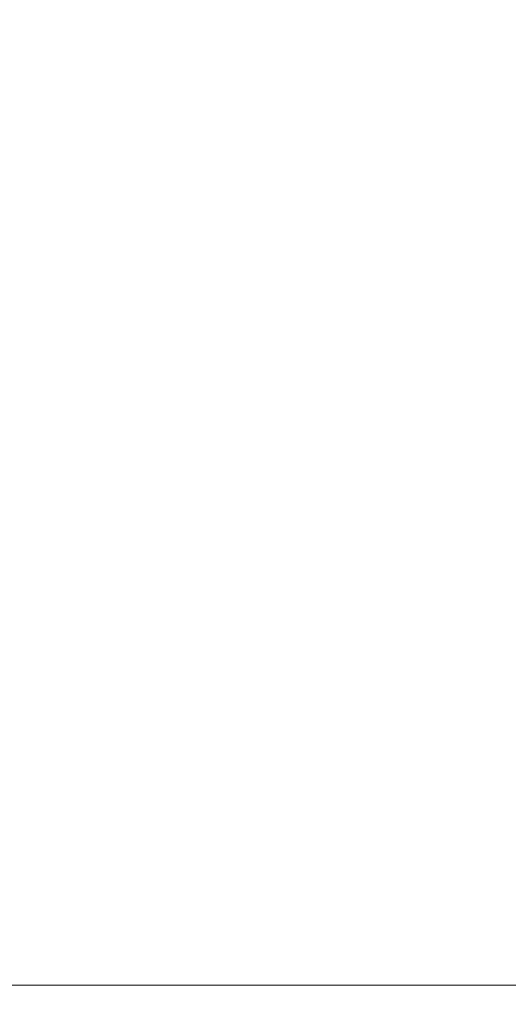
# Model space of a CAD drawing. Header units: millimetres. Extents: x -900 to 900, y -180 to 180.
# Tile 144 of 148: x 703.34 to 709.21, y 3.77 to 15.6. Entities that reach past the tile are written whole.
import ezdxf

# ---------------------------------------------------------------- set-up
doc = ezdxf.new("R2010")
doc.units = ezdxf.units.MM
doc.header["$LTSCALE"] = 25.4
doc.layers.add('None', color=7, linetype='Continuous', lineweight=9)
doc.layers.add('Tafelblad', color=7, linetype='Continuous', lineweight=9)

msp = doc.modelspace()

# ---------------------------------------------------------------- linework, layer by layer
at = {"layer": 'None', "color": 7, "linetype": 'Continuous', "lineweight": 9}
for points, invisible_edges in [([(701.279, 12, 288.187), (704.278, 12, 286.087), (703.831, 11.939, 285.555), (700.932, 11.939, 287.585)], 15), ([(704.278, 12, 253.913), (701.279, 12, 251.813), (700.932, 11.939, 252.415), (703.831, 11.939, 254.445)], 15), ([(701.627, 11.939, 288.788), (704.724, 11.939, 286.619), (704.278, 12, 286.087), (701.279, 12, 288.187)], 15), ([(704.724, 11.939, 253.381), (701.627, 11.939, 251.212), (701.279, 12, 251.813), (704.278, 12, 253.913)], 15), ([(704.278, 12, 286.087), (706.866, 12, 283.499), (706.334, 11.939, 283.052), (703.831, 11.939, 285.555)], 15), ([(706.866, 12, 256.501), (704.278, 12, 253.913), (703.831, 11.939, 254.445), (706.334, 11.939, 256.948)], 15), ([(704.724, 11.939, 286.619), (707.398, 11.939, 283.945), (706.866, 12, 283.499), (704.278, 12, 286.087)], 15), ([(707.398, 11.939, 256.055), (704.724, 11.939, 253.381), (704.278, 12, 253.913), (706.866, 12, 256.501)], 15), ([(706.866, 12, 283.499), (708.966, 12, 280.5), (708.364, 11.939, 280.153), (706.334, 11.939, 283.052)], 15), ([(708.966, 12, 259.5), (706.866, 12, 256.501), (706.334, 11.939, 256.948), (708.364, 11.939, 259.847)], 15), ([(707.398, 11.939, 283.945), (709.567, 11.939, 280.847), (708.966, 12, 280.5), (706.866, 12, 283.499)], 15), ([(709.567, 11.939, 259.153), (707.398, 11.939, 256.055), (706.866, 12, 256.501), (708.966, 12, 259.5)], 15), ([(708.966, 12, 280.5), (710.513, 12, 277.182), (709.86, 11.939, 276.945), (708.364, 11.939, 280.153)], 15), ([(710.513, 12, 262.818), (708.966, 12, 259.5), (708.364, 11.939, 259.847), (709.86, 11.939, 263.055)], 15), ([(709.567, 11.939, 280.847), (711.166, 11.939, 277.42), (710.513, 12, 277.182), (708.966, 12, 280.5)], 15), ([(711.166, 11.939, 262.58), (709.567, 11.939, 259.153), (708.966, 12, 259.5), (710.513, 12, 262.818)], 15), ([(700.932, 11.939, 287.585), (703.831, 11.939, 285.555), (703.399, 11.759, 285.039), (700.595, 11.759, 287.002)], 15), ([(703.831, 11.939, 254.445), (700.932, 11.939, 252.415), (700.595, 11.759, 252.998), (703.399, 11.759, 254.961)], 15), ([(701.963, 11.759, 289.371), (705.157, 11.759, 287.135), (704.724, 11.939, 286.619), (701.627, 11.939, 288.788)], 15), ([(705.157, 11.759, 252.865), (701.963, 11.759, 250.629), (701.627, 11.939, 251.212), (704.724, 11.939, 253.381)], 15), ([(703.831, 11.939, 285.555), (706.334, 11.939, 283.052), (705.818, 11.759, 282.619), (703.399, 11.759, 285.039)], 15), ([(706.334, 11.939, 256.948), (703.831, 11.939, 254.445), (703.399, 11.759, 254.961), (705.818, 11.759, 257.381)], 15), ([(705.157, 11.759, 287.135), (707.914, 11.759, 284.378), (707.398, 11.939, 283.945), (704.724, 11.939, 286.619)], 15), ([(707.914, 11.759, 255.622), (705.157, 11.759, 252.865), (704.724, 11.939, 253.381), (707.398, 11.939, 256.055)], 15), ([(706.334, 11.939, 283.052), (708.364, 11.939, 280.153), (707.781, 11.759, 279.816), (705.818, 11.759, 282.619)], 15), ([(708.364, 11.939, 259.847), (706.334, 11.939, 256.948), (705.818, 11.759, 257.381), (707.781, 11.759, 260.184)], 15), ([(707.914, 11.759, 284.378), (710.151, 11.759, 281.184), (709.567, 11.939, 280.847), (707.398, 11.939, 283.945)], 15), ([(710.151, 11.759, 258.816), (707.914, 11.759, 255.622), (707.398, 11.939, 256.055), (709.567, 11.939, 259.153)], 15), ([(708.364, 11.939, 280.153), (709.86, 11.939, 276.945), (709.227, 11.759, 276.715), (707.781, 11.759, 279.816)], 15), ([(709.86, 11.939, 263.055), (708.364, 11.939, 259.847), (707.781, 11.759, 260.184), (709.227, 11.759, 263.285)], 15), ([(700.595, 11.759, 287.002), (703.399, 11.759, 285.039), (702.992, 11.464, 284.555), (700.279, 11.464, 286.454)], 15), ([(703.399, 11.759, 254.961), (700.595, 11.759, 252.998), (700.279, 11.464, 253.546), (702.992, 11.464, 255.445)], 15), ([(702.279, 11.464, 289.919), (705.563, 11.464, 287.619), (705.157, 11.759, 287.135), (701.963, 11.759, 289.371)], 15), ([(705.563, 11.464, 252.381), (702.279, 11.464, 250.081), (701.963, 11.759, 250.629), (705.157, 11.759, 252.865)], 15), ([(703.399, 11.759, 285.039), (705.818, 11.759, 282.619), (705.334, 11.464, 282.213), (702.992, 11.464, 284.555)], 15), ([(705.818, 11.759, 257.381), (703.399, 11.759, 254.961), (702.992, 11.464, 255.445), (705.334, 11.464, 257.787)], 15), ([(705.563, 11.464, 287.619), (708.398, 11.464, 284.784), (707.914, 11.759, 284.378), (705.157, 11.759, 287.135)], 15), ([(708.398, 11.464, 255.216), (705.563, 11.464, 252.381), (705.157, 11.759, 252.865), (707.914, 11.759, 255.622)], 15), ([(705.818, 11.759, 282.619), (707.781, 11.759, 279.816), (707.234, 11.464, 279.5), (705.334, 11.464, 282.213)], 15), ([(707.781, 11.759, 260.184), (705.818, 11.759, 257.381), (705.334, 11.464, 257.787), (707.234, 11.464, 260.5)], 15), ([(707.781, 11.759, 279.816), (709.227, 11.759, 276.715), (708.634, 11.464, 276.498), (707.234, 11.464, 279.5)], 15), ([(709.227, 11.759, 263.285), (707.781, 11.759, 260.184), (707.234, 11.464, 260.5), (708.634, 11.464, 263.502)], 15), ([(708.398, 11.464, 284.784), (710.698, 11.464, 281.5), (710.151, 11.759, 281.184), (707.914, 11.759, 284.378)], 15), ([(710.698, 11.464, 258.5), (708.398, 11.464, 255.216), (707.914, 11.759, 255.622), (710.151, 11.759, 258.816)], 15), ([(709.227, 11.759, 276.715), (710.113, 11.759, 273.409), (709.491, 11.464, 273.299), (708.634, 11.464, 276.498)], 15), ([(710.113, 11.759, 266.591), (709.227, 11.759, 263.285), (708.634, 11.464, 263.502), (709.491, 11.464, 266.701)], 15), ([(702.565, 11.064, 290.413), (705.931, 11.064, 288.057), (705.563, 11.464, 287.619), (702.279, 11.464, 289.919)], 15), ([(705.931, 11.064, 251.943), (702.565, 11.064, 249.587), (702.279, 11.464, 250.081), (705.563, 11.464, 252.381)], 15), ([(702.992, 11.464, 284.555), (705.334, 11.464, 282.213), (704.897, 11.064, 281.846), (702.625, 11.064, 284.117)], 15), ([(705.334, 11.464, 257.787), (702.992, 11.464, 255.445), (702.625, 11.064, 255.883), (704.897, 11.064, 258.154)], 15), ([(705.334, 11.464, 282.213), (707.234, 11.464, 279.5), (706.739, 11.064, 279.214), (704.897, 11.064, 281.846)], 15), ([(707.234, 11.464, 260.5), (705.334, 11.464, 257.787), (704.897, 11.064, 258.154), (706.739, 11.064, 260.786)], 15), ([(705.931, 11.064, 288.057), (708.836, 11.064, 285.151), (708.398, 11.464, 284.784), (705.563, 11.464, 287.619)], 15), ([(708.836, 11.064, 254.849), (705.931, 11.064, 251.943), (705.563, 11.464, 252.381), (708.398, 11.464, 255.216)], 15), ([(707.234, 11.464, 279.5), (708.634, 11.464, 276.498), (708.097, 11.064, 276.303), (706.739, 11.064, 279.214)], 15), ([(708.634, 11.464, 263.502), (707.234, 11.464, 260.5), (706.739, 11.064, 260.786), (708.097, 11.064, 263.697)], 15), ([(708.634, 11.464, 276.498), (709.491, 11.464, 273.299), (708.928, 11.064, 273.2), (708.097, 11.064, 276.303)], 15), ([(709.491, 11.464, 266.701), (708.634, 11.464, 263.502), (708.097, 11.064, 263.697), (708.928, 11.064, 266.8)], 15), ([(708.836, 11.064, 285.151), (711.193, 11.064, 281.786), (710.698, 11.464, 281.5), (708.398, 11.464, 284.784)], 15), ([(711.193, 11.064, 258.214), (708.836, 11.064, 254.849), (708.398, 11.464, 255.216), (710.698, 11.464, 258.5)], 15), ([(709.491, 11.464, 273.299), (709.779, 11.464, 270), (709.208, 11.064, 270), (708.928, 11.064, 273.2)], 15), ([(709.779, 11.464, 270), (709.491, 11.464, 266.701), (708.928, 11.064, 266.8), (709.208, 11.064, 270)], 15), ([(702.625, 11.064, 284.117), (704.897, 11.064, 281.846), (704.519, 10.571, 281.529), (702.308, 10.571, 283.74)], 15), ([(704.897, 11.064, 258.154), (702.625, 11.064, 255.883), (702.308, 10.571, 256.26), (704.519, 10.571, 258.471)], 15), ([(702.811, 10.571, 290.84), (706.248, 10.571, 288.434), (705.931, 11.064, 288.057), (702.565, 11.064, 290.413)], 15), ([(706.248, 10.571, 251.566), (702.811, 10.571, 249.16), (702.565, 11.064, 249.587), (705.931, 11.064, 251.943)], 15), ([(704.897, 11.064, 281.846), (706.739, 11.064, 279.214), (706.312, 10.571, 278.968), (704.519, 10.571, 281.529)], 15), ([(706.739, 11.064, 260.786), (704.897, 11.064, 258.154), (704.519, 10.571, 258.471), (706.312, 10.571, 261.032)], 15), ([(706.248, 10.571, 288.434), (709.214, 10.571, 285.468), (708.836, 11.064, 285.151), (705.931, 11.064, 288.057)], 15), ([(709.214, 10.571, 254.532), (706.248, 10.571, 251.566), (705.931, 11.064, 251.943), (708.836, 11.064, 254.849)], 15), ([(706.739, 11.064, 279.214), (708.097, 11.064, 276.303), (707.634, 10.571, 276.134), (706.312, 10.571, 278.968)], 15), ([(708.097, 11.064, 263.697), (706.739, 11.064, 260.786), (706.312, 10.571, 261.032), (707.634, 10.571, 263.866)], 15), ([(708.097, 11.064, 276.303), (708.928, 11.064, 273.2), (708.443, 10.571, 273.115), (707.634, 10.571, 276.134)], 15), ([(708.928, 11.064, 266.8), (708.097, 11.064, 263.697), (707.634, 10.571, 263.866), (708.443, 10.571, 266.885)], 15), ([(708.928, 11.064, 273.2), (709.208, 11.064, 270), (708.715, 10.571, 270), (708.443, 10.571, 273.115)], 15), ([(709.208, 11.064, 270), (708.928, 11.064, 266.8), (708.443, 10.571, 266.885), (708.715, 10.571, 270)], 15), ([(709.214, 10.571, 285.468), (711.62, 10.571, 282.032), (711.193, 11.064, 281.786), (708.836, 11.064, 285.151)], 15), ([(711.62, 10.571, 257.968), (709.214, 10.571, 254.532), (708.836, 11.064, 254.849), (711.193, 11.064, 258.214)], 15), ([(702.308, 10.571, 283.74), (704.519, 10.571, 281.529), (704.213, 10, 281.272), (702.051, 10, 283.433)], 15), ([(704.519, 10.571, 258.471), (702.308, 10.571, 256.26), (702.051, 10, 256.567), (704.213, 10, 258.728)], 15), ([(703.011, 10, 291.187), (706.505, 10, 288.741), (706.248, 10.571, 288.434), (702.811, 10.571, 290.84)], 15), ([(706.505, 10, 251.259), (703.011, 10, 248.813), (702.811, 10.571, 249.16), (706.248, 10.571, 251.566)], 15), ([(704.519, 10.571, 281.529), (706.312, 10.571, 278.968), (705.966, 10, 278.768), (704.213, 10, 281.272)], 15), ([(706.312, 10.571, 261.032), (704.519, 10.571, 258.471), (704.213, 10, 258.728), (705.966, 10, 261.232)], 15), ([(706.312, 10.571, 278.968), (707.634, 10.571, 276.134), (707.258, 10, 275.998), (705.966, 10, 278.768)], 15), ([(707.634, 10.571, 263.866), (706.312, 10.571, 261.032), (705.966, 10, 261.232), (707.258, 10, 264.002)], 15), ([(706.505, 10, 288.741), (709.52, 10, 285.725), (709.214, 10.571, 285.468), (706.248, 10.571, 288.434)], 15), ([(709.52, 10, 254.275), (706.505, 10, 251.259), (706.248, 10.571, 251.566), (709.214, 10.571, 254.532)], 15), ([(707.634, 10.571, 276.134), (708.443, 10.571, 273.115), (708.049, 10, 273.045), (707.258, 10, 275.998)], 15), ([(708.443, 10.571, 266.885), (707.634, 10.571, 263.866), (707.258, 10, 264.002), (708.049, 10, 266.955)], 15), ([(708.443, 10.571, 273.115), (708.715, 10.571, 270), (708.315, 10, 270), (708.049, 10, 273.045)], 15), ([(708.715, 10.571, 270), (708.443, 10.571, 266.885), (708.049, 10, 266.955), (708.315, 10, 270)], 15), ([(702.051, 10, 283.433), (704.213, 10, 281.272), (703.987, 9.368, 281.082), (701.862, 9.368, 283.208)], 15), ([(704.213, 10, 258.728), (702.051, 10, 256.567), (701.862, 9.368, 256.792), (703.987, 9.368, 258.918)], 15), ([(703.159, 9.368, 291.442), (706.694, 9.368, 288.966), (706.505, 10, 288.741), (703.011, 10, 291.187)], 15), ([(706.694, 9.368, 251.034), (703.159, 9.368, 248.558), (703.011, 10, 248.813), (706.505, 10, 251.259)], 15), ([(704.213, 10, 281.272), (705.966, 10, 278.768), (705.711, 9.368, 278.621), (703.987, 9.368, 281.082)], 15), ([(705.966, 10, 261.232), (704.213, 10, 258.728), (703.987, 9.368, 258.918), (705.711, 9.368, 261.379)], 15), ([(705.966, 10, 278.768), (707.258, 10, 275.998), (706.981, 9.368, 275.897), (705.711, 9.368, 278.621)], 15), ([(707.258, 10, 264.002), (705.966, 10, 261.232), (705.711, 9.368, 261.379), (706.981, 9.368, 264.103)], 15), ([(706.694, 9.368, 288.966), (709.746, 9.368, 285.915), (709.52, 10, 285.725), (706.505, 10, 288.741)], 15), ([(709.746, 9.368, 254.085), (706.694, 9.368, 251.034), (706.505, 10, 251.259), (709.52, 10, 254.275)], 15), ([(707.258, 10, 275.998), (708.049, 10, 273.045), (707.759, 9.368, 272.994), (706.981, 9.368, 275.897)], 15), ([(708.049, 10, 266.955), (707.258, 10, 264.002), (706.981, 9.368, 264.103), (707.759, 9.368, 267.006)], 15), ([(708.049, 10, 273.045), (708.315, 10, 270), (708.021, 9.368, 270), (707.759, 9.368, 272.994)], 15), ([(708.315, 10, 270), (708.049, 10, 266.955), (707.759, 9.368, 267.006), (708.021, 9.368, 270)], 15), ([(701.862, 9.368, 283.208), (703.987, 9.368, 281.082), (703.849, 8.695, 280.966), (701.746, 8.695, 283.069)], 15), ([(703.987, 9.368, 258.918), (701.862, 9.368, 256.792), (701.746, 8.695, 256.931), (703.849, 8.695, 259.034)], 15), ([(703.249, 8.695, 291.598), (706.81, 8.695, 289.105), (706.694, 9.368, 288.966), (703.159, 9.368, 291.442)], 15), ([(706.81, 8.695, 250.895), (703.249, 8.695, 248.402), (703.159, 9.368, 248.558), (706.694, 9.368, 251.034)], 15), ([(703.987, 9.368, 281.082), (705.711, 9.368, 278.621), (705.554, 8.695, 278.53), (703.849, 8.695, 280.966)], 15), ([(705.711, 9.368, 261.379), (703.987, 9.368, 258.918), (703.849, 8.695, 259.034), (705.554, 8.695, 261.47)], 15), ([(705.711, 9.368, 278.621), (706.981, 9.368, 275.897), (706.811, 8.695, 275.835), (705.554, 8.695, 278.53)], 15), ([(706.981, 9.368, 264.103), (705.711, 9.368, 261.379), (705.554, 8.695, 261.47), (706.811, 8.695, 264.165)], 15), ([(706.81, 8.695, 289.105), (709.884, 8.695, 286.031), (709.746, 9.368, 285.915), (706.694, 9.368, 288.966)], 15), ([(709.884, 8.695, 253.969), (706.81, 8.695, 250.895), (706.694, 9.368, 251.034), (709.746, 9.368, 254.085)], 15), ([(706.981, 9.368, 275.897), (707.759, 9.368, 272.994), (707.581, 8.695, 272.963), (706.811, 8.695, 275.835)], 15), ([(707.759, 9.368, 267.006), (706.981, 9.368, 264.103), (706.811, 8.695, 264.165), (707.581, 8.695, 267.037)], 15), ([(707.759, 9.368, 272.994), (708.021, 9.368, 270), (707.84, 8.695, 270), (707.581, 8.695, 272.963)], 15), ([(708.021, 9.368, 270), (707.759, 9.368, 267.006), (707.581, 8.695, 267.037), (707.84, 8.695, 270)], 15), ([(701.746, 8.695, 283.069), (703.849, 8.695, 280.966), (703.802, 8, 280.927), (701.707, 8, 283.023)], 15), ([(703.849, 8.695, 259.034), (701.746, 8.695, 256.931), (701.707, 8, 256.977), (703.802, 8, 259.073)], 15), ([(703.279, 8, 291.651), (706.849, 8, 289.151), (706.81, 8.695, 289.105), (703.249, 8.695, 291.598)], 15), ([(706.849, 8, 250.849), (703.279, 8, 248.349), (703.249, 8.695, 248.402), (706.81, 8.695, 250.895)], 15), ([(703.849, 8.695, 280.966), (705.554, 8.695, 278.53), (705.502, 8, 278.5), (703.802, 8, 280.927)], 15), ([(705.554, 8.695, 261.47), (703.849, 8.695, 259.034), (703.802, 8, 259.073), (705.502, 8, 261.5)], 15), ([(705.554, 8.695, 278.53), (706.811, 8.695, 275.835), (706.754, 8, 275.814), (705.502, 8, 278.5)], 15), ([(706.811, 8.695, 264.165), (705.554, 8.695, 261.47), (705.502, 8, 261.5), (706.754, 8, 264.186)], 15), ([(706.811, 8.695, 275.835), (707.581, 8.695, 272.963), (707.521, 8, 272.952), (706.754, 8, 275.814)], 15), ([(707.581, 8.695, 267.037), (706.811, 8.695, 264.165), (706.754, 8, 264.186), (707.521, 8, 267.048)], 15), ([(706.849, 8, 289.151), (709.93, 8, 286.07), (709.884, 8.695, 286.031), (706.81, 8.695, 289.105)], 15), ([(709.93, 8, 253.93), (706.849, 8, 250.849), (706.81, 8.695, 250.895), (709.884, 8.695, 253.969)], 15), ([(707.581, 8.695, 272.963), (707.84, 8.695, 270), (707.779, 8, 270), (707.521, 8, 272.952)], 15), ([(707.84, 8.695, 270), (707.581, 8.695, 267.037), (707.521, 8, 267.048), (707.779, 8, 270)], 15), ([(701.707, 8, 283.023), (703.802, 8, 280.927), (703.849, 7.305, 280.966), (701.746, 7.305, 283.069)], 15), ([(703.802, 8, 259.073), (701.707, 8, 256.977), (701.746, 7.305, 256.931), (703.849, 7.305, 259.034)], 15), ([(703.249, 7.305, 291.598), (706.81, 7.305, 289.105), (706.849, 8, 289.151), (703.279, 8, 291.651)], 15), ([(706.81, 7.305, 250.895), (703.249, 7.305, 248.402), (703.279, 8, 248.349), (706.849, 8, 250.849)], 15), ([(703.802, 8, 280.927), (705.502, 8, 278.5), (705.554, 7.305, 278.53), (703.849, 7.305, 280.966)], 15), ([(705.502, 8, 261.5), (703.802, 8, 259.073), (703.849, 7.305, 259.034), (705.554, 7.305, 261.47)], 15), ([(705.502, 8, 278.5), (706.754, 8, 275.814), (706.811, 7.305, 275.835), (705.554, 7.305, 278.53)], 15), ([(706.754, 8, 264.186), (705.502, 8, 261.5), (705.554, 7.305, 261.47), (706.811, 7.305, 264.165)], 15), ([(706.754, 8, 275.814), (707.521, 8, 272.952), (707.581, 7.305, 272.963), (706.811, 7.305, 275.835)], 15), ([(707.521, 8, 267.048), (706.754, 8, 264.186), (706.811, 7.305, 264.165), (707.581, 7.305, 267.037)], 15), ([(706.81, 7.305, 289.105), (709.884, 7.305, 286.031), (709.93, 8, 286.07), (706.849, 8, 289.151)], 15), ([(709.884, 7.305, 253.969), (706.81, 7.305, 250.895), (706.849, 8, 250.849), (709.93, 8, 253.93)], 15), ([(707.521, 8, 272.952), (707.779, 8, 270), (707.84, 7.305, 270), (707.581, 7.305, 272.963)], 15), ([(707.779, 8, 270), (707.521, 8, 267.048), (707.581, 7.305, 267.037), (707.84, 7.305, 270)], 15), ([(701.746, 7.305, 283.069), (703.849, 7.305, 280.966), (703.987, 6.632, 281.082), (701.862, 6.632, 283.208)], 15), ([(703.849, 7.305, 259.034), (701.746, 7.305, 256.931), (701.862, 6.632, 256.792), (703.987, 6.632, 258.918)], 15), ([(703.159, 6.632, 291.442), (706.694, 6.632, 288.966), (706.81, 7.305, 289.105), (703.249, 7.305, 291.598)], 15), ([(706.694, 6.632, 251.034), (703.159, 6.632, 248.558), (703.249, 7.305, 248.402), (706.81, 7.305, 250.895)], 15), ([(703.849, 7.305, 280.966), (705.554, 7.305, 278.53), (705.711, 6.632, 278.621), (703.987, 6.632, 281.082)], 15), ([(705.554, 7.305, 261.47), (703.849, 7.305, 259.034), (703.987, 6.632, 258.918), (705.711, 6.632, 261.379)], 15), ([(705.554, 7.305, 278.53), (706.811, 7.305, 275.835), (706.981, 6.632, 275.897), (705.711, 6.632, 278.621)], 15), ([(706.811, 7.305, 264.165), (705.554, 7.305, 261.47), (705.711, 6.632, 261.379), (706.981, 6.632, 264.103)], 15), ([(706.694, 6.632, 288.966), (709.746, 6.632, 285.915), (709.884, 7.305, 286.031), (706.81, 7.305, 289.105)], 15), ([(709.746, 6.632, 254.085), (706.694, 6.632, 251.034), (706.81, 7.305, 250.895), (709.884, 7.305, 253.969)], 15), ([(706.811, 7.305, 275.835), (707.581, 7.305, 272.963), (707.759, 6.632, 272.994), (706.981, 6.632, 275.897)], 15), ([(707.581, 7.305, 267.037), (706.811, 7.305, 264.165), (706.981, 6.632, 264.103), (707.759, 6.632, 267.006)], 15), ([(707.581, 7.305, 272.963), (707.84, 7.305, 270), (708.021, 6.632, 270), (707.759, 6.632, 272.994)], 15), ([(707.84, 7.305, 270), (707.581, 7.305, 267.037), (707.759, 6.632, 267.006), (708.021, 6.632, 270)], 15), ([(701.862, 6.632, 283.208), (703.987, 6.632, 281.082), (704.213, 6, 281.272), (702.051, 6, 283.433)], 15), ([(703.987, 6.632, 258.918), (701.862, 6.632, 256.792), (702.051, 6, 256.567), (704.213, 6, 258.728)], 15), ([(703.011, 6, 291.187), (706.505, 6, 288.741), (706.694, 6.632, 288.966), (703.159, 6.632, 291.442)], 15), ([(706.505, 6, 251.259), (703.011, 6, 248.813), (703.159, 6.632, 248.558), (706.694, 6.632, 251.034)], 15), ([(703.987, 6.632, 281.082), (705.711, 6.632, 278.621), (705.966, 6, 278.768), (704.213, 6, 281.272)], 15), ([(705.711, 6.632, 261.379), (703.987, 6.632, 258.918), (704.213, 6, 258.728), (705.966, 6, 261.232)], 15), ([(705.711, 6.632, 278.621), (706.981, 6.632, 275.897), (707.258, 6, 275.998), (705.966, 6, 278.768)], 15), ([(706.981, 6.632, 264.103), (705.711, 6.632, 261.379), (705.966, 6, 261.232), (707.258, 6, 264.002)], 15), ([(706.505, 6, 288.741), (709.52, 6, 285.725), (709.746, 6.632, 285.915), (706.694, 6.632, 288.966)], 15), ([(709.52, 6, 254.275), (706.505, 6, 251.259), (706.694, 6.632, 251.034), (709.746, 6.632, 254.085)], 15), ([(706.981, 6.632, 275.897), (707.759, 6.632, 272.994), (708.049, 6, 273.045), (707.258, 6, 275.998)], 15), ([(707.759, 6.632, 267.006), (706.981, 6.632, 264.103), (707.258, 6, 264.002), (708.049, 6, 266.955)], 15), ([(707.759, 6.632, 272.994), (708.021, 6.632, 270), (708.315, 6, 270), (708.049, 6, 273.045)], 15), ([(708.021, 6.632, 270), (707.759, 6.632, 267.006), (708.049, 6, 266.955), (708.315, 6, 270)], 15), ([(702.051, 6, 283.433), (704.213, 6, 281.272), (704.519, 5.429, 281.529), (702.308, 5.429, 283.74)], 15), ([(704.213, 6, 258.728), (702.051, 6, 256.567), (702.308, 5.429, 256.26), (704.519, 5.429, 258.471)], 15), ([(702.811, 5.429, 290.84), (706.248, 5.429, 288.434), (706.505, 6, 288.741), (703.011, 6, 291.187)], 15), ([(706.248, 5.429, 251.566), (702.811, 5.429, 249.16), (703.011, 6, 248.813), (706.505, 6, 251.259)], 15), ([(704.213, 6, 281.272), (705.966, 6, 278.768), (706.312, 5.429, 278.968), (704.519, 5.429, 281.529)], 15), ([(705.966, 6, 261.232), (704.213, 6, 258.728), (704.519, 5.429, 258.471), (706.312, 5.429, 261.032)], 15), ([(705.966, 6, 278.768), (707.258, 6, 275.998), (707.634, 5.429, 276.134), (706.312, 5.429, 278.968)], 15), ([(707.258, 6, 264.002), (705.966, 6, 261.232), (706.312, 5.429, 261.032), (707.634, 5.429, 263.866)], 15), ([(706.248, 5.429, 288.434), (709.214, 5.429, 285.468), (709.52, 6, 285.725), (706.505, 6, 288.741)], 15), ([(709.214, 5.429, 254.532), (706.248, 5.429, 251.566), (706.505, 6, 251.259), (709.52, 6, 254.275)], 15), ([(707.258, 6, 275.998), (708.049, 6, 273.045), (708.443, 5.429, 273.115), (707.634, 5.429, 276.134)], 15), ([(708.049, 6, 266.955), (707.258, 6, 264.002), (707.634, 5.429, 263.866), (708.443, 5.429, 266.885)], 15), ([(708.049, 6, 273.045), (708.315, 6, 270), (708.715, 5.429, 270), (708.443, 5.429, 273.115)], 15), ([(708.315, 6, 270), (708.049, 6, 266.955), (708.443, 5.429, 266.885), (708.715, 5.429, 270)], 15), ([(702.308, 5.429, 283.74), (704.519, 5.429, 281.529), (704.897, 4.936, 281.846), (702.625, 4.936, 284.117)], 15), ([(704.519, 5.429, 258.471), (702.308, 5.429, 256.26), (702.625, 4.936, 255.883), (704.897, 4.936, 258.154)], 15), ([(702.565, 4.936, 290.413), (705.931, 4.936, 288.057), (706.248, 5.429, 288.434), (702.811, 5.429, 290.84)], 15), ([(705.931, 4.936, 251.943), (702.565, 4.936, 249.587), (702.811, 5.429, 249.16), (706.248, 5.429, 251.566)], 15), ([(704.519, 5.429, 281.529), (706.312, 5.429, 278.968), (706.739, 4.936, 279.214), (704.897, 4.936, 281.846)], 15), ([(706.312, 5.429, 261.032), (704.519, 5.429, 258.471), (704.897, 4.936, 258.154), (706.739, 4.936, 260.786)], 15), ([(705.931, 4.936, 288.057), (708.836, 4.936, 285.151), (709.214, 5.429, 285.468), (706.248, 5.429, 288.434)], 15), ([(708.836, 4.936, 254.849), (705.931, 4.936, 251.943), (706.248, 5.429, 251.566), (709.214, 5.429, 254.532)], 15), ([(706.312, 5.429, 278.968), (707.634, 5.429, 276.134), (708.097, 4.936, 276.303), (706.739, 4.936, 279.214)], 15), ([(707.634, 5.429, 263.866), (706.312, 5.429, 261.032), (706.739, 4.936, 260.786), (708.097, 4.936, 263.697)], 15), ([(707.634, 5.429, 276.134), (708.443, 5.429, 273.115), (708.928, 4.936, 273.2), (708.097, 4.936, 276.303)], 15), ([(708.443, 5.429, 266.885), (707.634, 5.429, 263.866), (708.097, 4.936, 263.697), (708.928, 4.936, 266.8)], 15), ([(708.443, 5.429, 273.115), (708.715, 5.429, 270), (709.208, 4.936, 270), (708.928, 4.936, 273.2)], 15), ([(708.715, 5.429, 270), (708.443, 5.429, 266.885), (708.928, 4.936, 266.8), (709.208, 4.936, 270)], 15), ([(708.836, 4.936, 285.151), (711.193, 4.936, 281.786), (711.62, 5.429, 282.032), (709.214, 5.429, 285.468)], 15), ([(711.193, 4.936, 258.214), (708.836, 4.936, 254.849), (709.214, 5.429, 254.532), (711.62, 5.429, 257.968)], 15), ([(702.279, 4.536, 289.919), (705.563, 4.536, 287.619), (705.931, 4.936, 288.057), (702.565, 4.936, 290.413)], 15), ([(705.563, 4.536, 252.381), (702.279, 4.536, 250.081), (702.565, 4.936, 249.587), (705.931, 4.936, 251.943)], 15), ([(702.625, 4.936, 284.117), (704.897, 4.936, 281.846), (705.334, 4.536, 282.213), (702.992, 4.536, 284.555)], 15), ([(704.897, 4.936, 258.154), (702.625, 4.936, 255.883), (702.992, 4.536, 255.445), (705.334, 4.536, 257.787)], 15), ([(704.897, 4.936, 281.846), (706.739, 4.936, 279.214), (707.234, 4.536, 279.5), (705.334, 4.536, 282.213)], 15), ([(706.739, 4.936, 260.786), (704.897, 4.936, 258.154), (705.334, 4.536, 257.787), (707.234, 4.536, 260.5)], 15), ([(705.563, 4.536, 287.619), (708.398, 4.536, 284.784), (708.836, 4.936, 285.151), (705.931, 4.936, 288.057)], 15), ([(708.398, 4.536, 255.216), (705.563, 4.536, 252.381), (705.931, 4.936, 251.943), (708.836, 4.936, 254.849)], 15), ([(706.739, 4.936, 279.214), (708.097, 4.936, 276.303), (708.634, 4.536, 276.498), (707.234, 4.536, 279.5)], 15), ([(708.097, 4.936, 263.697), (706.739, 4.936, 260.786), (707.234, 4.536, 260.5), (708.634, 4.536, 263.502)], 15), ([(708.097, 4.936, 276.303), (708.928, 4.936, 273.2), (709.491, 4.536, 273.299), (708.634, 4.536, 276.498)], 15), ([(708.928, 4.936, 266.8), (708.097, 4.936, 263.697), (708.634, 4.536, 263.502), (709.491, 4.536, 266.701)], 15), ([(708.398, 4.536, 284.784), (710.698, 4.536, 281.5), (711.193, 4.936, 281.786), (708.836, 4.936, 285.151)], 15), ([(710.698, 4.536, 258.5), (708.398, 4.536, 255.216), (708.836, 4.936, 254.849), (711.193, 4.936, 258.214)], 15), ([(708.928, 4.936, 273.2), (709.208, 4.936, 270), (709.779, 4.536, 270), (709.491, 4.536, 273.299)], 15), ([(709.208, 4.936, 270), (708.928, 4.936, 266.8), (709.491, 4.536, 266.701), (709.779, 4.536, 270)], 15), ([(700.279, 4.536, 286.454), (702.992, 4.536, 284.555), (703.399, 4.241, 285.039), (700.595, 4.241, 287.002)], 15), ([(702.992, 4.536, 255.445), (700.279, 4.536, 253.546), (700.595, 4.241, 252.998), (703.399, 4.241, 254.961)], 15), ([(701.963, 4.241, 289.371), (705.157, 4.241, 287.135), (705.563, 4.536, 287.619), (702.279, 4.536, 289.919)], 15), ([(705.157, 4.241, 252.865), (701.963, 4.241, 250.629), (702.279, 4.536, 250.081), (705.563, 4.536, 252.381)], 15), ([(702.992, 4.536, 284.555), (705.334, 4.536, 282.213), (705.818, 4.241, 282.619), (703.399, 4.241, 285.039)], 15), ([(705.334, 4.536, 257.787), (702.992, 4.536, 255.445), (703.399, 4.241, 254.961), (705.818, 4.241, 257.381)], 15), ([(705.157, 4.241, 287.135), (707.914, 4.241, 284.378), (708.398, 4.536, 284.784), (705.563, 4.536, 287.619)], 15), ([(707.914, 4.241, 255.622), (705.157, 4.241, 252.865), (705.563, 4.536, 252.381), (708.398, 4.536, 255.216)], 15), ([(705.334, 4.536, 282.213), (707.234, 4.536, 279.5), (707.781, 4.241, 279.816), (705.818, 4.241, 282.619)], 15), ([(707.234, 4.536, 260.5), (705.334, 4.536, 257.787), (705.818, 4.241, 257.381), (707.781, 4.241, 260.184)], 15), ([(707.234, 4.536, 279.5), (708.634, 4.536, 276.498), (709.227, 4.241, 276.715), (707.781, 4.241, 279.816)], 15), ([(708.634, 4.536, 263.502), (707.234, 4.536, 260.5), (707.781, 4.241, 260.184), (709.227, 4.241, 263.285)], 15), ([(707.914, 4.241, 284.378), (710.151, 4.241, 281.184), (710.698, 4.536, 281.5), (708.398, 4.536, 284.784)], 15), ([(710.151, 4.241, 258.816), (707.914, 4.241, 255.622), (708.398, 4.536, 255.216), (710.698, 4.536, 258.5)], 15), ([(708.634, 4.536, 276.498), (709.491, 4.536, 273.299), (710.113, 4.241, 273.409), (709.227, 4.241, 276.715)], 15), ([(709.491, 4.536, 266.701), (708.634, 4.536, 263.502), (709.227, 4.241, 263.285), (710.113, 4.241, 266.591)], 15), ([(700.595, 4.241, 287.002), (703.399, 4.241, 285.039), (703.831, 4.061, 285.555), (700.932, 4.061, 287.585)], 15), ([(703.399, 4.241, 254.961), (700.595, 4.241, 252.998), (700.932, 4.061, 252.415), (703.831, 4.061, 254.445)], 15), ([(701.627, 4.061, 288.788), (704.724, 4.061, 286.619), (705.157, 4.241, 287.135), (701.963, 4.241, 289.371)], 15), ([(704.724, 4.061, 253.381), (701.627, 4.061, 251.212), (701.963, 4.241, 250.629), (705.157, 4.241, 252.865)], 15), ([(703.399, 4.241, 285.039), (705.818, 4.241, 282.619), (706.334, 4.061, 283.052), (703.831, 4.061, 285.555)], 15), ([(705.818, 4.241, 257.381), (703.399, 4.241, 254.961), (703.831, 4.061, 254.445), (706.334, 4.061, 256.948)], 15), ([(704.724, 4.061, 286.619), (707.398, 4.061, 283.945), (707.914, 4.241, 284.378), (705.157, 4.241, 287.135)], 15), ([(707.398, 4.061, 256.055), (704.724, 4.061, 253.381), (705.157, 4.241, 252.865), (707.914, 4.241, 255.622)], 15), ([(705.818, 4.241, 282.619), (707.781, 4.241, 279.816), (708.364, 4.061, 280.153), (706.334, 4.061, 283.052)], 15), ([(707.781, 4.241, 260.184), (705.818, 4.241, 257.381), (706.334, 4.061, 256.948), (708.364, 4.061, 259.847)], 15), ([(707.398, 4.061, 283.945), (709.567, 4.061, 280.847), (710.151, 4.241, 281.184), (707.914, 4.241, 284.378)], 15), ([(709.567, 4.061, 259.153), (707.398, 4.061, 256.055), (707.914, 4.241, 255.622), (710.151, 4.241, 258.816)], 15), ([(707.781, 4.241, 279.816), (709.227, 4.241, 276.715), (709.86, 4.061, 276.945), (708.364, 4.061, 280.153)], 15), ([(709.227, 4.241, 263.285), (707.781, 4.241, 260.184), (708.364, 4.061, 259.847), (709.86, 4.061, 263.055)], 15), ([(700.932, 4.061, 287.585), (703.831, 4.061, 285.555), (704.278, 4, 286.087), (701.279, 4, 288.187)], 11), ([(703.831, 4.061, 254.445), (700.932, 4.061, 252.415), (701.279, 4, 251.813), (704.278, 4, 253.913)], 11), ([(701.279, 4, 288.187), (704.278, 4, 286.087), (704.724, 4.061, 286.619), (701.627, 4.061, 288.788)], 14), ([(704.278, 4, 253.913), (701.279, 4, 251.813), (701.627, 4.061, 251.212), (704.724, 4.061, 253.381)], 14), ([(703.831, 4.061, 285.555), (706.334, 4.061, 283.052), (706.866, 4, 283.499), (704.278, 4, 286.087)], 11), ([(706.334, 4.061, 256.948), (703.831, 4.061, 254.445), (704.278, 4, 253.913), (706.866, 4, 256.501)], 11), ([(704.278, 4, 286.087), (706.866, 4, 283.499), (707.398, 4.061, 283.945), (704.724, 4.061, 286.619)], 14), ([(706.866, 4, 256.501), (704.278, 4, 253.913), (704.724, 4.061, 253.381), (707.398, 4.061, 256.055)], 14), ([(706.334, 4.061, 283.052), (708.364, 4.061, 280.153), (708.966, 4, 280.5), (706.866, 4, 283.499)], 11), ([(708.364, 4.061, 259.847), (706.334, 4.061, 256.948), (706.866, 4, 256.501), (708.966, 4, 259.5)], 11), ([(706.866, 4, 283.499), (708.966, 4, 280.5), (709.567, 4.061, 280.847), (707.398, 4.061, 283.945)], 14), ([(708.966, 4, 259.5), (706.866, 4, 256.501), (707.398, 4.061, 256.055), (709.567, 4.061, 259.153)], 14), ([(708.364, 4.061, 280.153), (709.86, 4.061, 276.945), (710.513, 4, 277.182), (708.966, 4, 280.5)], 11), ([(709.86, 4.061, 263.055), (708.364, 4.061, 259.847), (708.966, 4, 259.5), (710.513, 4, 262.818)], 11), ([(708.966, 4, 280.5), (710.513, 4, 277.182), (711.166, 4.061, 277.42), (709.567, 4.061, 280.847)], 14), ([(710.513, 4, 262.818), (708.966, 4, 259.5), (709.567, 4.061, 259.153), (711.166, 4.061, 262.58)], 14), ([(700.932, 3.939, 287.585), (703.831, 3.939, 285.555), (703.399, 3.759, 285.039), (700.595, 3.759, 287.002)], 15), ([(703.831, 3.939, 254.445), (700.932, 3.939, 252.415), (700.595, 3.759, 252.998), (703.399, 3.759, 254.961)], 15), ([(701.279, 4, 288.187), (704.278, 4, 286.087), (703.831, 3.939, 285.555), (700.932, 3.939, 287.585)], 14), ([(704.278, 4, 253.913), (701.279, 4, 251.813), (700.932, 3.939, 252.415), (703.831, 3.939, 254.445)], 14), ([(701.609, 3.945, 288.757), (704.701, 3.945, 286.591), (704.278, 4, 286.087), (701.279, 4, 288.187)], 11), ([(704.701, 3.945, 253.409), (701.609, 3.945, 251.243), (701.279, 4, 251.813), (704.278, 4, 253.913)], 11), ([(701.929, 3.783, 289.311), (705.113, 3.783, 287.082), (704.701, 3.945, 286.591), (701.609, 3.945, 288.757)], 15), ([(705.113, 3.783, 252.918), (701.929, 3.783, 250.689), (701.609, 3.945, 251.243), (704.701, 3.945, 253.409)], 15), ([(703.831, 3.939, 285.555), (706.334, 3.939, 283.052), (705.818, 3.759, 282.619), (703.399, 3.759, 285.039)], 15), ([(706.334, 3.939, 256.948), (703.831, 3.939, 254.445), (703.399, 3.759, 254.961), (705.818, 3.759, 257.381)], 15), ([(704.278, 4, 286.087), (706.866, 4, 283.499), (706.334, 3.939, 283.052), (703.831, 3.939, 285.555)], 14), ([(706.866, 4, 256.501), (704.278, 4, 253.913), (703.831, 3.939, 254.445), (706.334, 3.939, 256.948)], 14), ([(704.701, 3.945, 286.591), (707.371, 3.945, 283.922), (706.866, 4, 283.499), (704.278, 4, 286.087)], 11), ([(707.371, 3.945, 256.078), (704.701, 3.945, 253.409), (704.278, 4, 253.913), (706.866, 4, 256.501)], 11), ([(705.113, 3.783, 287.082), (707.861, 3.783, 284.333), (707.371, 3.945, 283.922), (704.701, 3.945, 286.591)], 15), ([(707.861, 3.783, 255.667), (705.113, 3.783, 252.918), (704.701, 3.945, 253.409), (707.371, 3.945, 256.078)], 15), ([(706.334, 3.939, 283.052), (708.364, 3.939, 280.153), (707.781, 3.759, 279.816), (705.818, 3.759, 282.619)], 15), ([(708.364, 3.939, 259.847), (706.334, 3.939, 256.948), (705.818, 3.759, 257.381), (707.781, 3.759, 260.184)], 15), ([(706.866, 4, 283.499), (708.966, 4, 280.5), (708.364, 3.939, 280.153), (706.334, 3.939, 283.052)], 14), ([(708.966, 4, 259.5), (706.866, 4, 256.501), (706.334, 3.939, 256.948), (708.364, 3.939, 259.847)], 14), ([(707.371, 3.945, 283.922), (709.536, 3.945, 280.829), (708.966, 4, 280.5), (706.866, 4, 283.499)], 11), ([(709.536, 3.945, 259.171), (707.371, 3.945, 256.078), (706.866, 4, 256.501), (708.966, 4, 259.5)], 11), ([(707.861, 3.783, 284.333), (710.091, 3.783, 281.149), (709.536, 3.945, 280.829), (707.371, 3.945, 283.922)], 15), ([(710.091, 3.783, 258.851), (707.861, 3.783, 255.667), (707.371, 3.945, 256.078), (709.536, 3.945, 259.171)], 15), ([(708.364, 3.939, 280.153), (709.86, 3.939, 276.945), (709.227, 3.759, 276.715), (707.781, 3.759, 279.816)], 15), ([(709.86, 3.939, 263.055), (708.364, 3.939, 259.847), (707.781, 3.759, 260.184), (709.227, 3.759, 263.285)], 15), ([(708.966, 4, 280.5), (710.513, 4, 277.182), (709.86, 3.939, 276.945), (708.364, 3.939, 280.153)], 14), ([(710.513, 4, 262.818), (708.966, 4, 259.5), (708.364, 3.939, 259.847), (709.86, 3.939, 263.055)], 14), ([(709.536, 3.945, 280.829), (711.132, 3.945, 277.408), (710.513, 4, 277.182), (708.966, 4, 280.5)], 11), ([(711.132, 3.945, 262.592), (709.536, 3.945, 259.171), (708.966, 4, 259.5), (710.513, 4, 262.818)], 11), ([(702.231, 3.518, 289.835), (705.502, 3.518, 287.545), (705.113, 3.783, 287.082), (701.929, 3.783, 289.311)], 15), ([(705.502, 3.518, 252.455), (702.231, 3.518, 250.165), (701.929, 3.783, 250.689), (705.113, 3.783, 252.918)], 15), ([(705.502, 3.518, 287.545), (708.325, 3.518, 284.722), (707.861, 3.783, 284.333), (705.113, 3.783, 287.082)], 15), ([(708.325, 3.518, 255.278), (705.502, 3.518, 252.455), (705.113, 3.783, 252.918), (707.861, 3.783, 255.667)], 15), ([(708.325, 3.518, 284.722), (710.615, 3.518, 281.452), (710.091, 3.783, 281.149), (707.861, 3.783, 284.333)], 15), ([(710.615, 3.518, 258.548), (708.325, 3.518, 255.278), (707.861, 3.783, 255.667), (710.091, 3.783, 258.851)], 15)]:
    msp.add_3dface(points, dxfattribs=dict(at, invisible_edges=invisible_edges))
at = {"layer": 'Tafelblad', "color": 7, "linetype": 'Continuous', "lineweight": 9}
for points in [[(-899.998, 180, 460), (900.002, 180, 460), (900.002, -180, 460), (-899.998, -180, 460)], [(-899.998, 180, 420), (900.002, 180, 420), (900.002, -180, 420), (-899.998, -180, 420)]]:
    msp.add_3dface(points, dxfattribs=at)

doc.saveas('drawing.dxf')
